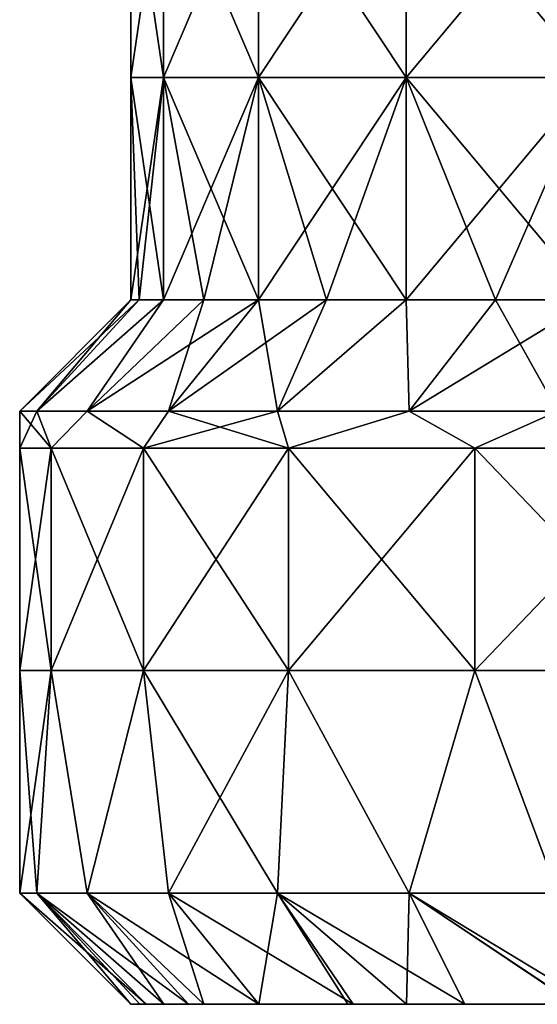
# Model space of a CAD drawing. Header units: millimetres. Extents: x -71 to 126, y -35 to 75.
# Tile 142 of 178: x 33.5 to 40.48, y -32.3 to -19.02. Entities that reach past the tile are written whole.
import ezdxf

# ---------------------------------------------------------------- set-up
doc = ezdxf.new("R2010")
doc.units = ezdxf.units.MM
doc.header["$LTSCALE"] = 52.536866
for name, color, linetype in [('34', 7, 'CONTINUOUS'), ('35', 7, 'CONTINUOUS'), ('36', 7, 'CONTINUOUS'), ('37', 7, 'CONTINUOUS'), ('38', 7, 'CONTINUOUS'), ('39', 7, 'CONTINUOUS'), ('40', 7, 'CONTINUOUS'), ('41', 7, 'CONTINUOUS'), ('42', 7, 'CONTINUOUS')]:
    doc.layers.add(name, color=color, linetype=linetype)

msp = doc.modelspace()

# ---------------------------------------------------------------- linework, layer by layer
at = {"layer": '34', "linetype": 'Continuous'}
for points in [[(33.729, -24.3, 2.183), (33.5, -24.3), (33.925, -24.797, 2.958), (33.729, -24.3, 2.183)], [(33.925, -24.797, 2.958), (33.5, -24.3), (33.5, -24.797), (33.925, -24.797, 2.958)], [(34.408, -24.3, 4.271), (33.729, -24.3, 2.183), (33.925, -24.797, 2.958), (34.408, -24.3, 4.271)], [(35.167, -24.797, 5.677), (34.408, -24.3, 4.271), (33.925, -24.797, 2.958), (35.167, -24.797, 5.677)], [(35.505, -24.3, 6.172), (34.408, -24.3, 4.271), (35.167, -24.797, 5.677), (35.505, -24.3, 6.172)], [(37.124, -24.797, 7.935), (35.505, -24.3, 6.172), (35.167, -24.797, 5.677), (37.124, -24.797, 7.935)], [(36.974, -24.3, 7.803), (35.505, -24.3, 6.172), (37.124, -24.797, 7.935), (36.974, -24.3, 7.803)], [(38.75, -24.3, 9.093), (36.974, -24.3, 7.803), (37.124, -24.797, 7.935), (38.75, -24.3, 9.093)], [(39.638, -24.797, 9.551), (38.75, -24.3, 9.093), (37.124, -24.797, 7.935), (39.638, -24.797, 9.551)], [(40.755, -24.3, 9.986), (38.75, -24.3, 9.093), (39.638, -24.797, 9.551), (40.755, -24.3, 9.986)], [(42.506, -24.797, 10.393), (40.755, -24.3, 9.986), (39.638, -24.797, 9.551), (42.506, -24.797, 10.393)], [(33.925, -24.797, 2.958), (33.5, -24.797), (33.925, -27.8, 2.958), (33.925, -24.797, 2.958)], [(33.5, -24.797), (33.5, -27.8), (33.925, -27.8, 2.958), (33.5, -24.797)], [(35.167, -24.797, 5.677), (33.925, -24.797, 2.958), (35.167, -27.8, 5.677), (35.167, -24.797, 5.677)], [(35.167, -27.8, 5.677), (33.925, -24.797, 2.958), (33.925, -27.8, 2.958), (35.167, -27.8, 5.677)], [(37.124, -24.797, 7.935), (35.167, -24.797, 5.677), (37.124, -27.8, 7.935), (37.124, -24.797, 7.935)], [(37.124, -27.8, 7.935), (35.167, -24.797, 5.677), (35.167, -27.8, 5.677), (37.124, -27.8, 7.935)], [(39.638, -24.797, 9.551), (37.124, -24.797, 7.935), (39.638, -27.8, 9.551), (39.638, -24.797, 9.551)], [(39.638, -27.8, 9.551), (37.124, -24.797, 7.935), (37.124, -27.8, 7.935), (39.638, -27.8, 9.551)], [(42.506, -24.797, 10.393), (39.638, -24.797, 9.551), (42.506, -27.8, 10.393), (42.506, -24.797, 10.393)], [(42.506, -27.8, 10.393), (39.638, -24.797, 9.551), (39.638, -27.8, 9.551), (42.506, -27.8, 10.393)], [(33.925, -27.8, 2.958), (33.5, -27.8), (33.729, -30.8, 2.183), (33.925, -27.8, 2.958)], [(33.5, -27.8), (33.5, -30.8), (33.729, -30.8, 2.183), (33.5, -27.8)], [(34.408, -30.8, 4.271), (33.925, -27.8, 2.958), (33.729, -30.8, 2.183), (34.408, -30.8, 4.271)], [(35.167, -27.8, 5.677), (33.925, -27.8, 2.958), (34.408, -30.8, 4.271), (35.167, -27.8, 5.677)], [(35.505, -30.8, 6.172), (35.167, -27.8, 5.677), (34.408, -30.8, 4.271), (35.505, -30.8, 6.172)], [(37.124, -27.8, 7.935), (35.167, -27.8, 5.677), (36.974, -30.8, 7.803), (37.124, -27.8, 7.935)], [(36.974, -30.8, 7.803), (35.167, -27.8, 5.677), (35.505, -30.8, 6.172), (36.974, -30.8, 7.803)], [(38.75, -30.8, 9.093), (37.124, -27.8, 7.935), (36.974, -30.8, 7.803), (38.75, -30.8, 9.093)], [(39.638, -27.8, 9.551), (37.124, -27.8, 7.935), (38.75, -30.8, 9.093), (39.638, -27.8, 9.551)], [(40.755, -30.8, 9.986), (39.638, -27.8, 9.551), (38.75, -30.8, 9.093), (40.755, -30.8, 9.986)], [(42.506, -27.8, 10.393), (39.638, -27.8, 9.551), (40.755, -30.8, 9.986), (42.506, -27.8, 10.393)]]:
    msp.add_3dface(points, dxfattribs=at)
at = {"layer": '35', "linetype": 'Continuous'}
for points in [[(33.729, -30.8, 2.183), (33.5, -30.8), (35.203, -32.3, 1.891), (33.729, -30.8, 2.183)], [(35.203, -32.3, 1.891), (33.5, -30.8), (35, -32.3), (35.203, -32.3, 1.891)], [(34.408, -30.8, 4.271), (33.729, -30.8, 2.183), (35.777, -32.3, 3.654), (34.408, -30.8, 4.271)], [(35.777, -32.3, 3.654), (33.729, -30.8, 2.183), (35.203, -32.3, 1.891), (35.777, -32.3, 3.654)], [(35.505, -30.8, 6.172), (34.408, -30.8, 4.271), (36.723, -32.3, 5.294), (35.505, -30.8, 6.172)], [(36.723, -32.3, 5.294), (34.408, -30.8, 4.271), (35.777, -32.3, 3.654), (36.723, -32.3, 5.294)], [(36.974, -30.8, 7.803), (35.505, -30.8, 6.172), (37.998, -32.3, 6.703), (36.974, -30.8, 7.803)], [(37.998, -32.3, 6.703), (35.505, -30.8, 6.172), (36.723, -32.3, 5.294), (37.998, -32.3, 6.703)], [(38.75, -30.8, 9.093), (36.974, -30.8, 7.803), (39.5, -32.3, 7.794), (38.75, -30.8, 9.093)], [(39.5, -32.3, 7.794), (36.974, -30.8, 7.803), (37.998, -32.3, 6.703), (39.5, -32.3, 7.794)], [(40.755, -30.8, 9.986), (38.75, -30.8, 9.093), (41.223, -32.3, 8.558), (40.755, -30.8, 9.986)], [(41.223, -32.3, 8.558), (38.75, -30.8, 9.093), (40.993, -32.3, 8.48), (41.223, -32.3, 8.558)], [(40.993, -32.3, 8.48), (38.75, -30.8, 9.093), (39.5, -32.3, 7.794), (40.993, -32.3, 8.48)]]:
    msp.add_3dface(points, dxfattribs=at)
at = {"layer": '36', "linetype": 'Continuous'}
for points in [[(35.203, -32.3, 1.891), (35, -32.3), (38, -32.3, 1.393), (35.203, -32.3, 1.891)], [(38, -32.3, 1.393), (35, -32.3), (38, -32.3, -1.261), (38, -32.3, 1.393)], [(38, -32.3, -1.261), (35, -32.3), (35.118, -32.3, -1.431), (38, -32.3, -1.261)], [(35.443, -32.3, -2.787), (38, -32.3, -1.261), (35.118, -32.3, -1.431), (35.443, -32.3, -2.787)], [(35.777, -32.3, 3.654), (35.203, -32.3, 1.891), (38, -32.3, 4.047), (35.777, -32.3, 3.654)], [(38, -32.3, 4.047), (35.203, -32.3, 1.891), (38, -32.3, 1.393), (38, -32.3, 4.047)], [(38, -32.3, -3.915), (38, -32.3, -1.261), (35.443, -32.3, -2.787), (38, -32.3, -3.915)], [(35.981, -32.3, -4.081), (38, -32.3, -3.915), (35.443, -32.3, -2.787), (35.981, -32.3, -4.081)], [(36.723, -32.3, 5.294), (35.777, -32.3, 3.654), (38, -32.3, 4.047), (36.723, -32.3, 5.294)], [(36.723, -32.3, -5.294), (38, -32.3, -3.915), (35.981, -32.3, -4.081), (36.723, -32.3, -5.294)], [(37.998, -32.3, 6.703), (36.723, -32.3, 5.294), (38, -32.3, 4.047), (37.998, -32.3, 6.703)], [(37.923, -32.3, -6.635), (38, -32.3, -3.915), (36.723, -32.3, -5.294), (37.923, -32.3, -6.635)], [(38, -32.3, -3.915), (37.923, -32.3, -6.635), (41.003, -32.3, -5.628), (38, -32.3, -3.915)], [(37.923, -32.3, -6.635), (38.716, -32.3, -7.283), (41.003, -32.3, -5.628), (37.923, -32.3, -6.635)], [(40.993, -32.3, 8.48), (39.5, -32.3, 7.794), (37.998, -32.3, 6.703), (40.993, -32.3, 8.48)], [(40.993, -32.3, 8.48), (37.998, -32.3, 6.703), (41.003, -32.3, 5.643), (40.993, -32.3, 8.48)], [(37.998, -32.3, 6.703), (38, -32.3, 4.047), (41.003, -32.3, 5.643), (37.998, -32.3, 6.703)], [(38, -32.3, 4.047), (38, -32.3, 1.393), (41.003, -32.3, 2.825), (38, -32.3, 4.047)], [(41.003, -32.3, 5.643), (38, -32.3, 4.047), (41.003, -32.3, 2.825), (41.003, -32.3, 5.643)], [(38, -32.3, 1.393), (38, -32.3, -1.261), (41.003, -32.3, 0.007), (38, -32.3, 1.393)], [(41.003, -32.3, 2.825), (38, -32.3, 1.393), (41.003, -32.3, 0.007), (41.003, -32.3, 2.825)], [(38, -32.3, -1.261), (38, -32.3, -3.915), (41.003, -32.3, -2.811), (38, -32.3, -1.261)], [(41.003, -32.3, 0.007), (38, -32.3, -1.261), (41.003, -32.3, -2.811), (41.003, -32.3, 0.007)], [(41.003, -32.3, -2.811), (38, -32.3, -3.915), (41.003, -32.3, -5.628), (41.003, -32.3, -2.811)], [(41.003, -32.3, -5.628), (38.716, -32.3, -7.283), (40.986, -32.3, -8.477), (41.003, -32.3, -5.628)]]:
    msp.add_3dface(points, dxfattribs=at)
at = {"layer": '37', "linetype": 'Continuous'}
for points in [[(33.5, -24.797), (33.5, -24.3), (33.729, -24.3, -2.183), (33.5, -24.797)], [(33.925, -24.797, -2.958), (33.5, -24.797), (33.729, -24.3, -2.183), (33.925, -24.797, -2.958)], [(34.408, -24.3, -4.271), (33.925, -24.797, -2.958), (33.729, -24.3, -2.183), (34.408, -24.3, -4.271)], [(35.167, -24.797, -5.677), (33.925, -24.797, -2.958), (34.408, -24.3, -4.271), (35.167, -24.797, -5.677)], [(35.505, -24.3, -6.172), (35.167, -24.797, -5.677), (34.408, -24.3, -4.271), (35.505, -24.3, -6.172)], [(37.124, -24.797, -7.935), (35.167, -24.797, -5.677), (36.974, -24.3, -7.803), (37.124, -24.797, -7.935)], [(36.974, -24.3, -7.803), (35.167, -24.797, -5.677), (35.505, -24.3, -6.172), (36.974, -24.3, -7.803)], [(38.75, -24.3, -9.093), (37.124, -24.797, -7.935), (36.974, -24.3, -7.803), (38.75, -24.3, -9.093)], [(39.638, -24.797, -9.551), (37.124, -24.797, -7.935), (38.75, -24.3, -9.093), (39.638, -24.797, -9.551)], [(40.755, -24.3, -9.986), (39.638, -24.797, -9.551), (38.75, -24.3, -9.093), (40.755, -24.3, -9.986)], [(42.506, -24.797, -10.393), (39.638, -24.797, -9.551), (40.755, -24.3, -9.986), (42.506, -24.797, -10.393)], [(33.5, -27.8), (33.5, -24.797), (33.925, -24.797, -2.958), (33.5, -27.8)], [(33.5, -27.8), (33.925, -24.797, -2.958), (33.925, -27.8, -2.958), (33.5, -27.8)], [(33.925, -24.797, -2.958), (35.167, -24.797, -5.677), (33.925, -27.8, -2.958), (33.925, -24.797, -2.958)], [(33.925, -27.8, -2.958), (35.167, -24.797, -5.677), (35.167, -27.8, -5.677), (33.925, -27.8, -2.958)], [(35.167, -24.797, -5.677), (37.124, -24.797, -7.935), (35.167, -27.8, -5.677), (35.167, -24.797, -5.677)], [(35.167, -27.8, -5.677), (37.124, -24.797, -7.935), (37.124, -27.8, -7.935), (35.167, -27.8, -5.677)], [(37.124, -24.797, -7.935), (39.638, -24.797, -9.551), (37.124, -27.8, -7.935), (37.124, -24.797, -7.935)], [(37.124, -27.8, -7.935), (39.638, -24.797, -9.551), (39.638, -27.8, -9.551), (37.124, -27.8, -7.935)], [(39.638, -24.797, -9.551), (42.506, -24.797, -10.393), (39.638, -27.8, -9.551), (39.638, -24.797, -9.551)], [(39.638, -27.8, -9.551), (42.506, -24.797, -10.393), (42.506, -27.8, -10.393), (39.638, -27.8, -9.551)], [(33.5, -30.8), (33.5, -27.8), (33.925, -27.8, -2.958), (33.5, -30.8)], [(33.5, -30.8), (33.925, -27.8, -2.958), (33.729, -30.8, -2.183), (33.5, -30.8)], [(33.729, -30.8, -2.183), (33.925, -27.8, -2.958), (34.408, -30.8, -4.271), (33.729, -30.8, -2.183)], [(33.925, -27.8, -2.958), (35.167, -27.8, -5.677), (34.408, -30.8, -4.271), (33.925, -27.8, -2.958)], [(34.408, -30.8, -4.271), (35.167, -27.8, -5.677), (35.505, -30.8, -6.172), (34.408, -30.8, -4.271)], [(35.167, -27.8, -5.677), (37.124, -27.8, -7.935), (35.505, -30.8, -6.172), (35.167, -27.8, -5.677)], [(35.505, -30.8, -6.172), (37.124, -27.8, -7.935), (36.974, -30.8, -7.803), (35.505, -30.8, -6.172)], [(36.974, -30.8, -7.803), (37.124, -27.8, -7.935), (38.75, -30.8, -9.093), (36.974, -30.8, -7.803)], [(37.124, -27.8, -7.935), (39.638, -27.8, -9.551), (38.75, -30.8, -9.093), (37.124, -27.8, -7.935)], [(38.75, -30.8, -9.093), (39.638, -27.8, -9.551), (40.755, -30.8, -9.986), (38.75, -30.8, -9.093)], [(39.638, -27.8, -9.551), (42.506, -27.8, -10.393), (40.755, -30.8, -9.986), (39.638, -27.8, -9.551)]]:
    msp.add_3dface(points, dxfattribs=at)
at = {"layer": '38', "linetype": 'Continuous'}
for points in [[(35, -32.3), (33.5, -30.8), (33.729, -30.8, -2.183), (35, -32.3)], [(35.118, -32.3, -1.431), (35, -32.3), (33.729, -30.8, -2.183), (35.118, -32.3, -1.431)], [(35.443, -32.3, -2.787), (35.118, -32.3, -1.431), (33.729, -30.8, -2.183), (35.443, -32.3, -2.787)], [(35.443, -32.3, -2.787), (33.729, -30.8, -2.183), (34.408, -30.8, -4.271), (35.443, -32.3, -2.787)], [(35.981, -32.3, -4.081), (35.443, -32.3, -2.787), (34.408, -30.8, -4.271), (35.981, -32.3, -4.081)], [(35.981, -32.3, -4.081), (34.408, -30.8, -4.271), (35.505, -30.8, -6.172), (35.981, -32.3, -4.081)], [(36.723, -32.3, -5.294), (35.981, -32.3, -4.081), (35.505, -30.8, -6.172), (36.723, -32.3, -5.294)], [(36.723, -32.3, -5.294), (35.505, -30.8, -6.172), (36.974, -30.8, -7.803), (36.723, -32.3, -5.294)], [(37.923, -32.3, -6.635), (36.723, -32.3, -5.294), (36.974, -30.8, -7.803), (37.923, -32.3, -6.635)], [(38.716, -32.3, -7.283), (37.923, -32.3, -6.635), (36.974, -30.8, -7.803), (38.716, -32.3, -7.283)], [(38.716, -32.3, -7.283), (36.974, -30.8, -7.803), (38.75, -30.8, -9.093), (38.716, -32.3, -7.283)], [(40.986, -32.3, -8.477), (38.716, -32.3, -7.283), (38.75, -30.8, -9.093), (40.986, -32.3, -8.477)], [(40.986, -32.3, -8.477), (38.75, -30.8, -9.093), (40.755, -30.8, -9.986), (40.986, -32.3, -8.477)]]:
    msp.add_3dface(points, dxfattribs=at)
at = {"layer": '39', "linetype": 'Continuous'}
for points in [[(35.44, -16.797, 2.781), (35, -16.797), (35.44, -19.8, 2.781), (35.44, -16.797, 2.781)], [(35.44, -19.8, 2.781), (35, -16.797), (35, -19.8), (35.44, -19.8, 2.781)], [(36.719, -16.797, 5.29), (35.44, -16.797, 2.781), (36.719, -19.8, 5.29), (36.719, -16.797, 5.29)], [(36.719, -19.8, 5.29), (35.44, -16.797, 2.781), (35.44, -19.8, 2.781), (36.719, -19.8, 5.29)], [(38.71, -16.797, 7.281), (36.719, -16.797, 5.29), (38.71, -19.8, 7.281), (38.71, -16.797, 7.281)], [(38.71, -19.8, 7.281), (36.719, -16.797, 5.29), (36.719, -19.8, 5.29), (38.71, -19.8, 7.281)], [(41.219, -16.797, 8.56), (38.71, -16.797, 7.281), (41.219, -19.8, 8.56), (41.219, -16.797, 8.56)], [(41.219, -19.8, 8.56), (38.71, -16.797, 7.281), (38.71, -19.8, 7.281), (41.219, -19.8, 8.56)], [(35.44, -19.8, 2.781), (35, -19.8), (35.44, -22.8, 2.781), (35.44, -19.8, 2.781)], [(35.44, -22.8, 2.781), (35, -19.8), (35.111, -22.8, 1.408), (35.44, -22.8, 2.781)], [(35.111, -22.8, 1.408), (35, -19.8), (35, -22.8), (35.111, -22.8, 1.408)], [(36.719, -19.8, 5.29), (35.44, -19.8, 2.781), (36.719, -22.8, 5.29), (36.719, -19.8, 5.29)], [(36.719, -22.8, 5.29), (35.44, -19.8, 2.781), (35.981, -22.8, 4.086), (36.719, -22.8, 5.29)], [(35.981, -22.8, 4.086), (35.44, -19.8, 2.781), (35.44, -22.8, 2.781), (35.981, -22.8, 4.086)], [(38.71, -19.8, 7.281), (36.719, -19.8, 5.29), (38.71, -22.8, 7.281), (38.71, -19.8, 7.281)], [(38.71, -22.8, 7.281), (36.719, -19.8, 5.29), (37.636, -22.8, 6.364), (38.71, -22.8, 7.281)], [(37.636, -22.8, 6.364), (36.719, -19.8, 5.29), (36.719, -22.8, 5.29), (37.636, -22.8, 6.364)], [(41.219, -19.8, 8.56), (38.71, -19.8, 7.281), (41.219, -22.8, 8.56), (41.219, -19.8, 8.56)], [(41.219, -22.8, 8.56), (38.71, -19.8, 7.281), (39.914, -22.8, 8.019), (41.219, -22.8, 8.56)], [(39.914, -22.8, 8.019), (38.71, -19.8, 7.281), (38.71, -22.8, 7.281), (39.914, -22.8, 8.019)]]:
    msp.add_3dface(points, dxfattribs=at)
at = {"layer": '40', "linetype": 'Continuous'}
for points in [[(33.5, -24.3), (33.729, -24.3, 2.183), (35, -22.8), (33.5, -24.3)], [(33.729, -24.3, 2.183), (34.408, -24.3, 4.271), (35.44, -22.8, 2.781), (33.729, -24.3, 2.183)], [(33.729, -24.3, 2.183), (35.44, -22.8, 2.781), (35.111, -22.8, 1.408), (33.729, -24.3, 2.183)], [(33.729, -24.3, 2.183), (35.111, -22.8, 1.408), (35, -22.8), (33.729, -24.3, 2.183)], [(34.408, -24.3, 4.271), (35.505, -24.3, 6.172), (35.981, -22.8, 4.086), (34.408, -24.3, 4.271)], [(34.408, -24.3, 4.271), (35.981, -22.8, 4.086), (35.44, -22.8, 2.781), (34.408, -24.3, 4.271)], [(35.505, -24.3, 6.172), (36.974, -24.3, 7.803), (36.719, -22.8, 5.29), (35.505, -24.3, 6.172)], [(35.505, -24.3, 6.172), (36.719, -22.8, 5.29), (35.981, -22.8, 4.086), (35.505, -24.3, 6.172)], [(36.974, -24.3, 7.803), (37.636, -22.8, 6.364), (36.719, -22.8, 5.29), (36.974, -24.3, 7.803)], [(36.974, -24.3, 7.803), (38.75, -24.3, 9.093), (38.71, -22.8, 7.281), (36.974, -24.3, 7.803)], [(36.974, -24.3, 7.803), (38.71, -22.8, 7.281), (37.636, -22.8, 6.364), (36.974, -24.3, 7.803)], [(38.75, -24.3, 9.093), (39.914, -22.8, 8.019), (38.71, -22.8, 7.281), (38.75, -24.3, 9.093)], [(38.75, -24.3, 9.093), (40.755, -24.3, 9.986), (39.914, -22.8, 8.019), (38.75, -24.3, 9.093)], [(40.755, -24.3, 9.986), (41.219, -22.8, 8.56), (39.914, -22.8, 8.019), (40.755, -24.3, 9.986)]]:
    msp.add_3dface(points, dxfattribs=at)
at = {"layer": '41', "linetype": 'Continuous'}
for points in [[(35, -19.8), (35, -16.797), (35.44, -16.797, -2.781), (35, -19.8)], [(35, -19.8), (35.44, -16.797, -2.781), (35.44, -19.8, -2.781), (35, -19.8)], [(35.44, -16.797, -2.781), (36.719, -16.797, -5.29), (35.44, -19.8, -2.781), (35.44, -16.797, -2.781)], [(35.44, -19.8, -2.781), (36.719, -16.797, -5.29), (36.719, -19.8, -5.29), (35.44, -19.8, -2.781)], [(36.719, -16.797, -5.29), (38.71, -16.797, -7.281), (36.719, -19.8, -5.29), (36.719, -16.797, -5.29)], [(36.719, -19.8, -5.29), (38.71, -16.797, -7.281), (38.71, -19.8, -7.281), (36.719, -19.8, -5.29)], [(38.71, -16.797, -7.281), (41.219, -16.797, -8.56), (38.71, -19.8, -7.281), (38.71, -16.797, -7.281)], [(38.71, -19.8, -7.281), (41.219, -16.797, -8.56), (41.219, -19.8, -8.56), (38.71, -19.8, -7.281)], [(35, -22.8), (35, -19.8), (35.44, -19.8, -2.781), (35, -22.8)], [(35, -22.8), (35.44, -19.8, -2.781), (35.111, -22.8, -1.408), (35, -22.8)], [(35.111, -22.8, -1.408), (35.44, -19.8, -2.781), (35.44, -22.8, -2.781), (35.111, -22.8, -1.408)], [(35.44, -19.8, -2.781), (36.719, -19.8, -5.29), (35.44, -22.8, -2.781), (35.44, -19.8, -2.781)], [(35.44, -22.8, -2.781), (36.719, -19.8, -5.29), (35.981, -22.8, -4.086), (35.44, -22.8, -2.781)], [(35.981, -22.8, -4.086), (36.719, -19.8, -5.29), (36.719, -22.8, -5.29), (35.981, -22.8, -4.086)], [(36.719, -19.8, -5.29), (38.71, -19.8, -7.281), (36.719, -22.8, -5.29), (36.719, -19.8, -5.29)], [(36.719, -22.8, -5.29), (38.71, -19.8, -7.281), (37.636, -22.8, -6.364), (36.719, -22.8, -5.29)], [(37.636, -22.8, -6.364), (38.71, -19.8, -7.281), (38.71, -22.8, -7.281), (37.636, -22.8, -6.364)], [(38.71, -19.8, -7.281), (41.219, -19.8, -8.56), (38.71, -22.8, -7.281), (38.71, -19.8, -7.281)], [(38.71, -22.8, -7.281), (41.219, -19.8, -8.56), (39.914, -22.8, -8.019), (38.71, -22.8, -7.281)], [(39.914, -22.8, -8.019), (41.219, -19.8, -8.56), (41.219, -22.8, -8.56), (39.914, -22.8, -8.019)]]:
    msp.add_3dface(points, dxfattribs=at)
at = {"layer": '42', "linetype": 'Continuous'}
for points in [[(33.729, -24.3, -2.183), (33.5, -24.3), (35.111, -22.8, -1.408), (33.729, -24.3, -2.183)], [(33.5, -24.3), (35, -22.8), (35.111, -22.8, -1.408), (33.5, -24.3)], [(34.408, -24.3, -4.271), (33.729, -24.3, -2.183), (35.44, -22.8, -2.781), (34.408, -24.3, -4.271)], [(33.729, -24.3, -2.183), (35.111, -22.8, -1.408), (35.44, -22.8, -2.781), (33.729, -24.3, -2.183)], [(35.505, -24.3, -6.172), (34.408, -24.3, -4.271), (36.719, -22.8, -5.29), (35.505, -24.3, -6.172)], [(34.408, -24.3, -4.271), (35.44, -22.8, -2.781), (35.981, -22.8, -4.086), (34.408, -24.3, -4.271)], [(34.408, -24.3, -4.271), (35.981, -22.8, -4.086), (36.719, -22.8, -5.29), (34.408, -24.3, -4.271)], [(36.974, -24.3, -7.803), (35.505, -24.3, -6.172), (37.636, -22.8, -6.364), (36.974, -24.3, -7.803)], [(35.505, -24.3, -6.172), (36.719, -22.8, -5.29), (37.636, -22.8, -6.364), (35.505, -24.3, -6.172)], [(38.75, -24.3, -9.093), (36.974, -24.3, -7.803), (38.71, -22.8, -7.281), (38.75, -24.3, -9.093)], [(36.974, -24.3, -7.803), (37.636, -22.8, -6.364), (38.71, -22.8, -7.281), (36.974, -24.3, -7.803)], [(38.75, -24.3, -9.093), (38.71, -22.8, -7.281), (39.914, -22.8, -8.019), (38.75, -24.3, -9.093)], [(40.755, -24.3, -9.986), (38.75, -24.3, -9.093), (41.219, -22.8, -8.56), (40.755, -24.3, -9.986)], [(38.75, -24.3, -9.093), (39.914, -22.8, -8.019), (41.219, -22.8, -8.56), (38.75, -24.3, -9.093)]]:
    msp.add_3dface(points, dxfattribs=at)

doc.saveas('drawing.dxf')
